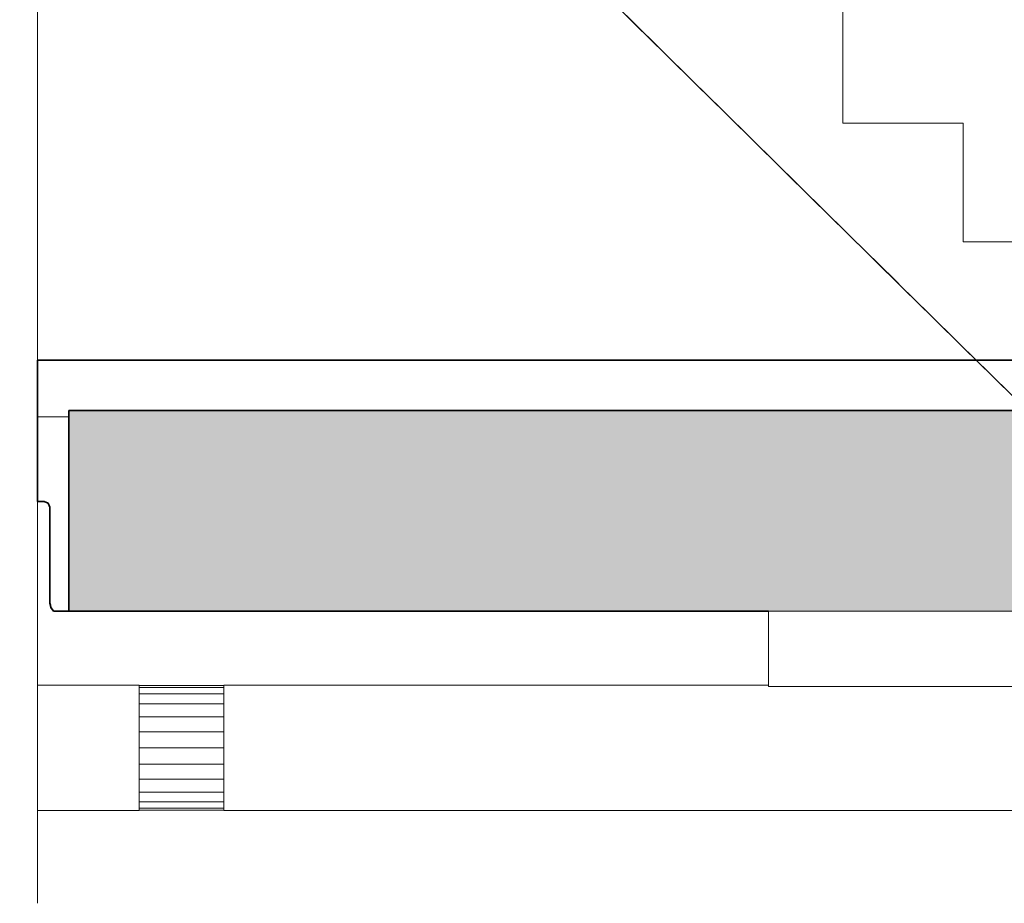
# Model space of a CAD drawing. Header units: millimetres. Extents: x 61846 to 198573, y 13020 to 52988.
# Tile 61 of 150: x 132188 to 133758, y 15579 to 16988. Entities that reach past the tile are written whole.
import ezdxf

# ---------------------------------------------------------------- set-up
doc = ezdxf.new("R2010")
doc.units = ezdxf.units.MM
for name, color, linetype, lineweight in [('A-FLOR', 192, 'Continuous', 50), ('A-GENM', 13, 'Continuous', 18), ('E-LITE-EQPM', 33, 'Continuous', 18), ('I-WALL', 2, 'Continuous', 25), ('M-HVAC-DUCT', 70, 'Continuous', 18), ('S-STRS', 31, 'Continuous', 18)]:
    doc.layers.add(name, color=color, linetype=linetype, lineweight=lineweight)

# ---------------------------------------------------------------- blocks, each defined once
blk = doc.blocks.new('NLRS_57_DUA_UN_regelklep rond_ISR_NLRS_57_DUA_UN_regelklep rond_DNL_3654327 - NLRS_57_DUA_UN_regelklep rond_ISR_NLRS_57_DUA_UN_regelklep rond_DNL_3654327-549032-GZ lierenkamer 1')
at = {"layer": 'A-GENM', "color": 7, "lineweight": 9}
for p, q in [((67868.7, 15926.5), (68003.7, 15926.5)), ((68003.7, 15926.5), (67868.7, 15926.5)), ((68003.7, 15923.1), (67868.7, 15923.1)), ((67868.7, 15923.1), (68003.7, 15923.1)), ((67868.7, 15913.1), (68003.7, 15913.1)), ((68003.7, 15913.1), (67868.7, 15913.1)), ((67868.7, 15897.3), (68003.7, 15897.3)), ((68003.7, 15897.3), (67868.7, 15897.3)), ((68003.7, 15876.7), (67868.7, 15876.7)), ((67868.7, 15876.7), (68003.7, 15876.7)), ((67868.7, 15852.7), (68003.7, 15852.7)), ((68003.7, 15852.7), (67868.7, 15852.7)), ((67868.7, 15827), (68003.7, 15827)), ((68003.7, 15827), (67868.7, 15827)), ((67868.7, 15801.2), (68003.7, 15801.2)), ((68003.7, 15801.2), (67868.7, 15801.2)), ((67868.7, 15777.3), (68003.7, 15777.3)), ((68003.7, 15777.3), (67868.7, 15777.3)), ((68003.7, 15756.6), (67868.7, 15756.6)), ((67868.7, 15756.6), (68003.7, 15756.6)), ((67868.7, 15740.8), (68003.7, 15740.8)), ((68003.7, 15740.8), (67868.7, 15740.8)), ((67868.7, 15730.9), (68003.7, 15730.9)), ((68003.7, 15730.9), (67868.7, 15730.9)), ((67868.7, 15727.5), (68003.7, 15727.5)), ((68003.7, 15727.5), (67868.7, 15727.5))]:
    blk.add_line(p, q, dxfattribs=at)
blk = doc.blocks.new('NLRS_57_DUA_UN_regelklep rond_ISR_NLRS_57_DUA_UN_regelklep rond_DNL_3654327 - NLRS_57_DUA_UN_regelklep rond_ISR_NLRS_57_DUA_UN_regelklep rond_DNL_3654327-549036-GZ lierenkamer 1')
blk.add_blockref('NLRS_57_DUA_UN_regelklep rond_ISR_NLRS_57_DUA_UN_regelklep rond_DNL_3654327 - NLRS_57_DUA_UN_regelklep rond_ISR_NLRS_57_DUA_UN_regelklep rond_DNL_3654327-549032-GZ lierenkamer 1', (0, 0))
blk = doc.blocks.new('Round Duct_NLRS_57_DU_verz staal _zadel Ro-Re __DNL_3654329 - Round Duct_NLRS_57_DU_verz staal _zadel Ro-Re __DNL_3654329-549043-GZ lierenkamer 1')
at = {"layer": 'M-HVAC-DUCT', "color": 7, "lineweight": 9}
for p, q in [((67356.3, 15927), (67201.4, 15927)), ((67868.7, 15927), (67706.3, 15927)), ((67868.7, 15927), (67868.7, 15827)), ((67868.7, 15827), (67868.7, 15727)), ((67201.4, 15727), (67356.3, 15727)), ((67706.3, 15727), (67868.7, 15727))]:
    blk.add_line(p, q, dxfattribs=at)
blk = doc.blocks.new('Round Duct_NLRS_57_DU_verz staal _zadel Ro-Re __DNL_3865493 - Round Duct_NLRS_57_DU_verz staal _zadel Ro-Re __DNL_3865493-549436-GZ lierenkamer 1')
at = {"layer": 'M-HVAC-DUCT', "color": 7, "lineweight": 9}
for p, q in [((68872, 15927), (68003.7, 15927)), ((68003.7, 15827), (68003.7, 15927)), ((68003.7, 15727), (68003.7, 15827)), ((68003.7, 15727), (85603.7, 15727))]:
    blk.add_line(p, q, dxfattribs=at)
blk = doc.blocks.new('NLRS_63_LF_LB_plafond armatuur_gen_ISR_NLRS_63_LF_LB_armatuur recht_DNL_3954427 - NLRS_63_LF_LB_plafond armatuur_gen_ISR_NLRS_63_LF_LB_armatuur recht_DNL_3954427-549721-GZ lierenkamer 1')
at = {"layer": 'E-LITE-EQPM', "color": 7, "lineweight": 9}
for p, q in [((68872, 16045), (69372, 16045)), ((68872, 15925), (68872, 16045)), ((69372, 15925), (69372, 16045)), ((69372, 15925), (68872, 15925))]:
    blk.add_line(p, q, dxfattribs=at)
blk = doc.blocks.new('TadP_A_INS_INSTALLATIES_rvt-3-GZ lierenkamer 1')
at = {"layer": 'A-GENM', "lineweight": 9}
blk.add_blockref('NLRS_57_DUA_UN_regelklep rond_ISR_NLRS_57_DUA_UN_regelklep rond_DNL_3654327 - NLRS_57_DUA_UN_regelklep rond_ISR_NLRS_57_DUA_UN_regelklep rond_DNL_3654327-549036-GZ lierenkamer 1', (0, 0), dxfattribs=at)
at = {"layer": 'E-LITE-EQPM', "lineweight": 9}
blk.add_blockref('NLRS_63_LF_LB_plafond armatuur_gen_ISR_NLRS_63_LF_LB_armatuur recht_DNL_3954427 - NLRS_63_LF_LB_plafond armatuur_gen_ISR_NLRS_63_LF_LB_armatuur recht_DNL_3954427-549721-GZ lierenkamer 1', (0, 0), dxfattribs=at)
at = {"layer": 'M-HVAC-DUCT', "lineweight": 9}
for name in ['Round Duct_NLRS_57_DU_verz staal _zadel Ro-Re __DNL_3654329 - Round Duct_NLRS_57_DU_verz staal _zadel Ro-Re __DNL_3654329-549043-GZ lierenkamer 1', 'Round Duct_NLRS_57_DU_verz staal _zadel Ro-Re __DNL_3865493 - Round Duct_NLRS_57_DU_verz staal _zadel Ro-Re __DNL_3865493-549436-GZ lierenkamer 1']:
    blk.add_blockref(name, (0, 0), dxfattribs=at)
blk = doc.blocks.new('Floor_28_PBT_FL_druklaag_d_80 __400__C30_37_2397569 - Floor_28_PBT_FL_druklaag_d_80 __400__C30_37_2397569-312101-GZ lierenkamer 1')
at = {"layer": 'A-FLOR', "color": 90, "lineweight": 35}
for p, q in [((86555.2, 16445), (67706.3, 16445)), ((69203.2, 16445), (67706.3, 16445)), ((67706.3, 16445), (67706.3, 16220)), ((69203.2, 16445), (67706.3, 16445)), ((67756.3, 16365), (71511.4, 16365)), ((67756.3, 16045), (67756.3, 16365)), ((67706.3, 16220), (67717.3, 16220)), ((67706.3, 16220), (67717.3, 16220)), ((67706.3, 16220), (67717.3, 16220)), ((67717.3, 16220), (67723.6, 16217.4)), ((67717.3, 16220), (67723.6, 16217.4)), ((67717.3, 16220), (67723.6, 16217.4)), ((67723.6, 16217.4), (67726.3, 16211)), ((67723.6, 16217.4), (67726.3, 16211)), ((67723.6, 16217.4), (67726.3, 16211)), ((67726.3, 16211), (67726.3, 16058)), ((67726.3, 16211), (67726.3, 16058)), ((67726.3, 16211), (67726.3, 16058)), ((67726.3, 16058), (67727, 16054.5)), ((67726.3, 16058), (67727.7, 16050.9)), ((67726.3, 16058), (67727, 16054.5)), ((67727, 16054.5), (67727.7, 16050.9)), ((67727, 16054.5), (67727.7, 16050.9)), ((67727.7, 16050.9), (67729.8, 16048)), ((67727.7, 16050.9), (67729.8, 16048)), ((67727.7, 16050.9), (67731.8, 16045)), ((67729.8, 16048), (67731.8, 16045)), ((67729.8, 16048), (67731.8, 16045)), ((67731.8, 16045), (67756.3, 16045)), ((67731.8, 16045), (67756.3, 16045)), ((67731.8, 16045), (67756.3, 16045))]:
    blk.add_line(p, q, dxfattribs=at)
blk = doc.blocks.new('Floor_28_PBT_FL_druklaag_d_80 __400__C30_37_2397569 - Floor_28_PBT_FL_druklaag_d_80 __400__C30_37_2397569-312105-GZ lierenkamer 1')
blk.add_blockref('Floor_28_PBT_FL_druklaag_d_80 __400__C30_37_2397569 - Floor_28_PBT_FL_druklaag_d_80 __400__C30_37_2397569-312101-GZ lierenkamer 1', (0, 0))
blk = doc.blocks.new('TadP_A_CON_CONSTRUCTIE_rvt-3-GZ lierenkamer 1')
at = {"layer": 'A-FLOR'}
h = blk.add_hatch(color=135, dxfattribs=at)
h.paths.add_polyline_path([(76157.5, 16045), (78750, 16045), (78750, 16365), (71851.4, 16365), (71851.4, 16045), (75462.9, 16045)])
h.paths.add_polyline_path([(67821.6, 16045), (71511.4, 16045), (71511.4, 16365), (67756.3, 16365), (67756.3, 16045)])
h.paths.add_polyline_path([(86255, 16045), (86255, 16365), (79090, 16365), (79090, 16045), (85882.8, 16045)])
at = {"layer": 'A-FLOR', "color": 90, "lineweight": 35}
for p, q in [((71511.4, 16365), (67756.3, 16365)), ((67756.3, 16365), (67756.3, 16045)), ((67756.3, 16045), (68872, 16045))]:
    blk.add_line(p, q, dxfattribs=at)
at = {"layer": 'I-WALL', "color": 10, "lineweight": 18}
for p, q in [((67706.3, 15579.3), (67706.3, 17390)), ((67756.3, 16355), (67706.3, 16355)), ((67706.3, 16355), (67756.3, 16355))]:
    blk.add_line(p, q, dxfattribs=at)
at = {"layer": 'A-FLOR', "color": 10, "lineweight": 18}
blk.add_blockref('Floor_28_PBT_FL_druklaag_d_80 __400__C30_37_2397569 - Floor_28_PBT_FL_druklaag_d_80 __400__C30_37_2397569-312105-GZ lierenkamer 1', (0, 0), dxfattribs=at)
blk = doc.blocks.new('_NOAHH_Trap - segment_Trapsegment-x 2608736 - _NOAHH_Trap - segment_Trapsegment-x-150784-GZ lierenkamer 1')
at = {"layer": 'S-STRS', "color": 7, "lineweight": 9}
for p, q in [((68606.3, 17032.6), (68606.3, 17201)), ((68606.3, 17201), (68798.3, 17201)), ((68606.3, 17201), (68606.3, 17032.6)), ((68606.3, 17201), (68606.3, 17032.6)), ((68798.3, 17201), (68606.3, 17201)), ((68798.3, 17201), (68606.3, 17201)), ((68798.3, 17201), (68798.3, 17012)), ((68798.3, 17012), (68798.3, 17201)), ((68798.3, 17012), (68798.3, 17201)), ((68654.3, 16985.4), (68606.3, 17032.6)), ((68606.3, 17032.6), (68654.3, 16985.4)), ((68606.3, 17032.6), (68689.2, 16951)), ((68798.3, 17012), (68990.3, 17012)), ((68990.3, 17012), (68798.3, 17012)), ((68990.3, 17012), (68798.3, 17012)), ((68990.3, 17012), (68990.3, 16823)), ((68990.3, 16823), (68990.3, 17012)), ((68990.3, 16823), (68990.3, 17012)), ((68702.3, 16938.1), (68654.3, 16985.4)), ((68702.3, 16938.1), (68654.3, 16985.4)), ((68654.3, 16985.4), (68702.3, 16938.1)), ((68654.3, 16985.4), (68702.3, 16938.1)), ((68702.3, 16938.1), (68689.2, 16951)), ((68689.2, 16951), (68702.3, 16938.1)), ((68689.2, 16951), (68702.3, 16938.1)), ((68750.3, 16890.9), (68702.3, 16938.1)), ((68702.3, 16938.1), (68750.3, 16890.9)), ((68750.3, 16890.9), (68702.3, 16938.1)), ((68702.3, 16938.1), (68715.3, 16925.3)), ((68702.3, 16938.1), (68715.3, 16925.3)), ((68715.3, 16925.3), (68702.3, 16938.1)), ((68702.3, 16938.1), (68750.3, 16890.9)), ((68715.3, 16925.3), (68785.2, 16856.5)), ((68798.3, 16843.6), (68750.3, 16890.9)), ((68798.3, 16843.6), (68750.3, 16890.9)), ((68750.3, 16890.9), (68798.3, 16843.6)), ((68750.3, 16890.9), (68798.3, 16843.6)), ((68785.2, 16856.5), (68798.3, 16843.6)), ((68785.2, 16856.5), (68798.3, 16843.6)), ((68798.3, 16843.6), (68785.2, 16856.5)), ((68846.3, 16796.4), (68798.3, 16843.6)), ((68798.3, 16843.6), (68846.3, 16796.4)), ((68846.3, 16796.4), (68798.3, 16843.6)), ((68798.3, 16843.6), (68811.3, 16830.8)), ((68798.3, 16843.6), (68811.3, 16830.8)), ((68811.3, 16830.8), (68798.3, 16843.6)), ((68798.3, 16843.6), (68846.3, 16796.4)), ((68811.3, 16830.8), (68881.2, 16762)), ((68990.3, 16823), (69182.3, 16823)), ((69182.3, 16823), (68990.3, 16823)), ((69182.3, 16823), (68990.3, 16823)), ((69182.3, 16823), (69182.3, 16634)), ((69182.3, 16634), (69182.3, 16823)), ((69182.3, 16634), (69182.3, 16823)), ((68894.3, 16749.1), (68846.3, 16796.4)), ((68894.3, 16749.1), (68846.3, 16796.4)), ((68846.3, 16796.4), (68894.3, 16749.1)), ((68846.3, 16796.4), (68894.3, 16749.1)), ((68881.2, 16762), (68894.3, 16749.1)), ((68881.2, 16762), (68894.3, 16749.1)), ((68894.3, 16749.1), (68881.2, 16762)), ((68942.3, 16701.9), (68894.3, 16749.1)), ((68894.3, 16749.1), (68942.3, 16701.9)), ((68942.3, 16701.9), (68894.3, 16749.1)), ((68894.3, 16749.1), (68907.3, 16736.3)), ((68894.3, 16749.1), (68907.3, 16736.3)), ((68894.3, 16749.1), (68942.3, 16701.9)), ((68907.3, 16736.3), (68894.3, 16749.1)), ((68907.3, 16736.3), (68977.2, 16667.5)), ((68990.3, 16654.6), (68942.3, 16701.9)), ((68990.3, 16654.6), (68942.3, 16701.9)), ((68942.3, 16701.9), (68990.3, 16654.6)), ((68942.3, 16701.9), (68990.3, 16654.6)), ((68977.2, 16667.5), (68990.3, 16654.6)), ((68977.2, 16667.5), (68990.3, 16654.6)), ((68990.3, 16654.6), (68977.2, 16667.5)), ((69038.3, 16607.4), (68990.3, 16654.6)), ((68990.3, 16654.6), (69038.3, 16607.4)), ((69038.3, 16607.4), (68990.3, 16654.6)), ((68990.3, 16654.6), (69003.3, 16641.8)), ((68990.3, 16654.6), (69003.3, 16641.8)), ((68990.3, 16654.6), (69038.3, 16607.4)), ((69003.3, 16641.8), (68990.3, 16654.6)), ((69003.3, 16641.8), (69073.2, 16573)), ((69182.3, 16634), (69374.3, 16634)), ((69374.3, 16634), (69182.3, 16634)), ((69374.3, 16634), (69182.3, 16634)), ((69374.3, 16365), (69374.3, 16634)), ((69374.3, 16345), (69374.3, 16634)), ((69374.3, 16634), (69374.3, 16365)), ((69086.3, 16560.1), (69038.3, 16607.4)), ((69086.3, 16560.1), (69038.3, 16607.4)), ((69038.3, 16607.4), (69086.3, 16560.1)), ((69038.3, 16607.4), (69086.3, 16560.1)), ((69073.2, 16573), (69086.3, 16560.1)), ((69073.2, 16573), (69086.3, 16560.1)), ((69086.3, 16560.1), (69073.2, 16573)), ((69134.3, 16512.9), (69086.3, 16560.1)), ((69086.3, 16560.1), (69134.3, 16512.9)), ((69134.3, 16512.9), (69086.3, 16560.1)), ((69086.3, 16560.1), (69099.3, 16547.3)), ((69086.3, 16560.1), (69099.3, 16547.3)), ((69086.3, 16560.1), (69134.3, 16512.9)), ((69099.3, 16547.3), (69086.3, 16560.1)), ((69099.3, 16547.3), (69169.2, 16478.5)), ((69182.3, 16465.6), (69134.3, 16512.9)), ((69182.3, 16465.6), (69134.3, 16512.9)), ((69134.3, 16512.9), (69182.3, 16465.6)), ((69134.3, 16512.9), (69182.3, 16465.6)), ((69169.2, 16478.5), (69182.3, 16465.6)), ((69169.2, 16478.5), (69182.3, 16465.6)), ((69182.3, 16465.6), (69169.2, 16478.5)), ((69230.3, 16418.4), (69182.3, 16465.6)), ((69182.3, 16465.6), (69230.3, 16418.4)), ((69230.3, 16418.4), (69182.3, 16465.6)), ((69182.3, 16465.6), (69195.3, 16452.8)), ((69182.3, 16465.6), (69195.3, 16452.8)), ((69182.3, 16465.6), (69230.3, 16418.4)), ((69195.3, 16452.8), (69182.3, 16465.6)), ((69195.3, 16452.8), (69265.2, 16384)), ((69278.3, 16371.1), (69230.3, 16418.4)), ((69278.3, 16371.1), (69230.3, 16418.4)), ((69230.3, 16418.4), (69278.3, 16371.1)), ((69230.3, 16418.4), (69278.3, 16371.1)), ((69265.2, 16384), (69278.3, 16371.1)), ((69265.2, 16384), (69278.3, 16371.1)), ((69278.3, 16371.1), (69265.2, 16384)), ((69284.5, 16365), (69278.3, 16371.1)), ((69278.3, 16371.1), (69284.5, 16365)), ((69278.3, 16371.1), (69291.3, 16358.3)), ((69284.5, 16365), (69278.3, 16371.1)), ((69278.3, 16371.1), (69284.5, 16365)), ((69278.3, 16371.1), (69284.5, 16365)), ((69284.5, 16365), (69278.3, 16371.1)), ((69291.3, 16358.3), (69304.8, 16345)), ((69304.8, 16345), (69374.3, 16345))]:
    blk.add_line(p, q, dxfattribs=at)
blk = doc.blocks.new('_NOAHH_Trap - segment_Trapsegment-x 2608736 - _NOAHH_Trap - segment_Trapsegment-x 2608736-150788-GZ lierenkamer 1')
blk.add_blockref('_NOAHH_Trap - segment_Trapsegment-x 2608736 - _NOAHH_Trap - segment_Trapsegment-x-150784-GZ lierenkamer 1', (0, 0))
blk = doc.blocks.new('TadP_A_BWK_BOUWKUNDE_rvt-3-GZ lierenkamer 1')
at = {"layer": 'S-STRS', "color": 250, "lineweight": 25}
blk.add_blockref('_NOAHH_Trap - segment_Trapsegment-x 2608736 - _NOAHH_Trap - segment_Trapsegment-x 2608736-150788-GZ lierenkamer 1', (0, 0), dxfattribs=at)

msp = doc.modelspace()

# ---------------------------------------------------------------- block references
at = {"color": 210, "lineweight": 5}
for name in ['TadP_A_BWK_BOUWKUNDE_rvt-3-GZ lierenkamer 1', 'TadP_A_CON_CONSTRUCTIE_rvt-3-GZ lierenkamer 1', 'TadP_A_INS_INSTALLATIES_rvt-3-GZ lierenkamer 1']:
    msp.add_blockref(name, (64510, 0), dxfattribs=at)

doc.saveas('drawing.dxf')
